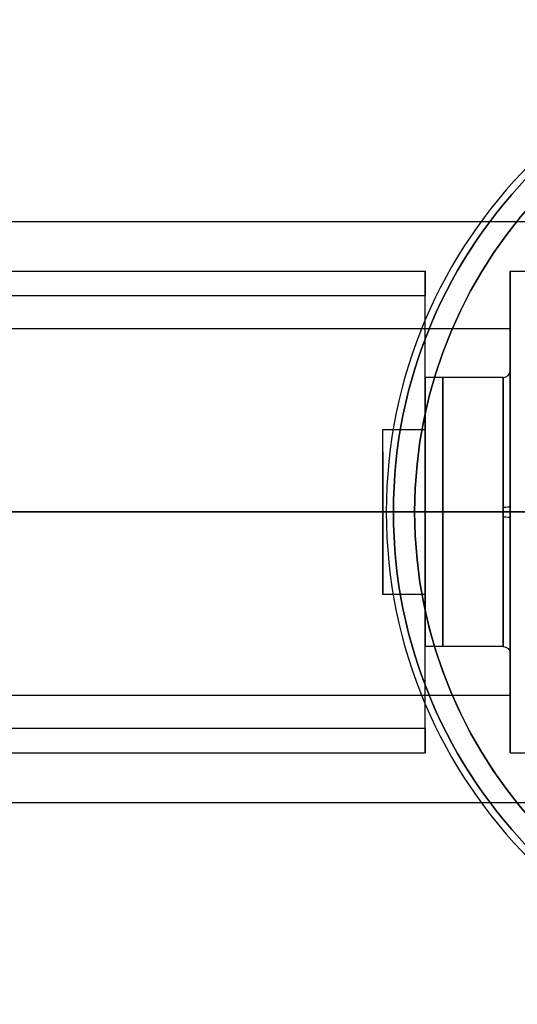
# Model space of a CAD drawing. Header units: centimetres. Extents: x -11 to 25.4, y -15 to 20.7.
# Tile 198 of 256: x 1.4 to 4.9, y -3.5 to 3.5. Entities that reach past the tile are written whole.
import ezdxf

# ---------------------------------------------------------------- set-up
doc = ezdxf.new("R2010")
doc.units = ezdxf.units.CM
doc.layers.add('Default', color=7, linetype='Continuous', true_color=0x000000)

msp = doc.modelspace()

# ---------------------------------------------------------------- linework, layer by layer
at = {"layer": 'Default'}
for p, q in [((-9.9, 2.05), (11.5, 2.05)), ((1.1, 1.7), (4.3, 1.7)), ((4.9, 1.7), (5.7, 1.7)), ((4.9, 0.9539, 0.3), (4.9, 1.6733, 0.3)), ((4.3, 0.8227, 0.475), (4.3, 1.6323, 0.475)), ((4.85, 0.95), (4.3, 0.95)), ((4, 0.4243, -0.85), (4, -0.4243, -0.85)), ((-9.65, 0, 1.7), (4.3, 0, 1.7)), ((4.9, 0.0003, -1.1), (-6.85, 0.0003, -1.1)), ((4, 0, -0.75), (-6.7, 0, -0.75)), ((4, 0, -0.75), (4, 0, -0.95)), ((4.225, 0, -4.95), (6.005, 0, -4.95)), ((4.225, 0, -5), (6.11, 0, -5)), ((4.3, 0, 0.95), (4.3, 0, 1.7)), ((4.9, 0, 1.7), (4.9, 0, 1)), ((4.9, 0, -1), (4.9, 0, -1.1)), ((4.025, 0, -7.45), (4.025, 0, -5.15)), ((4.025, 0, -7.45), (4.075, 0, -7.45)), ((4.075, 0, -7.45), (4.075, 0, -5.15)), ((4.3, -1.6323, 0.475), (4.3, -0.8227, 0.475)), ((4.85, -0.95), (4.3, -0.95)), ((4.9, -1.6733, 0.3), (4.9, -0.9539, 0.3)), ((1.1, -1.7), (4.3, -1.7)), ((4.9, -1.7), (5.7, -1.7)), ((0.999, -2.05), (11.5, -2.05))]:
    msp.add_line(p, q, dxfattribs=at)
for centre, radius, start in [((7.5, 0, -5.15), 3.475, 90), ((7.5, 0, -7.45), 3.475, 90), ((7.5, 0, -6.3), 3.475, 90), ((7.5, 0, -6.3), 3.425, 90), ((7.5, 0, -4.95), 3.275, 90), ((7.5, 0, -4.95), 3.275, 192.85714), ((7.5, 0, -5), 3.275, 192.85714)]:
    msp.add_arc(centre, radius, start, 270, dxfattribs=at)
at = {"layer": 'Default', "extrusion": (0, 0, -1)}
for centre, radius in [((-7.5, 0, 7.45), 3.425), ((-7.5, 0, 5.15), 3.425), ((-7.5, 0, 5), 3.275)]:
    msp.add_arc(centre, radius, 270, 90, dxfattribs=at)
at = {"layer": 'Default', "extrusion": (-1, 0, 0)}
for centre, radius, start, end in [((0, 0, -4.3), 1.7, 333.82103, 206.17897), ((0, 0, -4.9), 1, 90, 270), ((0, 0, -4.425), 0.95, 90, 270), ((0, 0, -4.85), 0.95, 90, 270), ((0, 0, -4), 0.95, 270, 307.86365), ((0, 0, -4.425), 0.95, 270, 90), ((0, 0, -4.85), 0.95, 270, 90), ((0, 0, -4.9), 1, 270, 90)]:
    msp.add_arc(centre, radius, start, end, dxfattribs=at)
at = {"layer": 'Default', "extrusion": (1, 0, 0)}
for centre, radius, start, end in [((0, 0, 4.9), 1.7, 319.67978, 90), ((0, 0, 4.3), 0.95, 307.86365, 90), ((0, 0, 4), 0.95, 270, 307.86365), ((0, 0, 4.3), 0.95, 90, 232.13635), ((0, 0, 4.9), 1.7, 90, 220.32022)]:
    msp.add_arc(centre, radius, start, end, dxfattribs=at)
at = {"layer": 'Default', "extrusion": (0, -0.036753, 0.999324)}
msp.add_arc((4.85, 1), 0.05, 270, 0, dxfattribs=at)
at = {"layer": 'Default', "extrusion": (0, 0.999324, 0.036753)}
msp.add_arc((-4.85, -1), 0.05, 90, 180, dxfattribs=at)
at = {"layer": 'Default', "extrusion": (0, 1, 0)}
for centre, radius, start, end in [((-4.85, 1), 0.05, 180, 270), ((-4.225, -5.15), 0.2, 0, 90), ((-4.225, -5.15), 0.15, 0, 90), ((-4.85, -1), 0.05, 90, 180)]:
    msp.add_arc(centre, radius, start, end, dxfattribs=at)
at = {"layer": 'Default', "extrusion": (0, -0.999324, -0.036753)}
msp.add_arc((4.85, 1), 0.05, 270, 0, dxfattribs=at)
at = {"layer": 'Default', "extrusion": (0, 0.036753, -0.999324)}
msp.add_arc((-4.85, -1), 0.05, 90, 180, dxfattribs=at)
at = {"layer": 'Default'}
for points in [[(4.3, 1.5256, -0.75), (2.5523, 1.5256, -0.75), (0.8047, 1.5256, -0.75)], [(4.3, 0.5831, -0.75), (4.3, 1.0544, -0.75), (4.3, 1.5256, -0.75)], [(-6.8807, 1.2961, -1.1), (-0.9903, 1.2961, -1.1), (4.9, 1.2961, -1.1)], [(4.9, 1.2961, -1.1), (4.9, 0, -1.1), (4.9, -1.2961, -1.1)], [(4, 0.5831, -0.75), (4.15, 0.5831, -0.75), (4.3, 0.5831, -0.75)], [(4, -0.5831, -0.75), (4, 0, -0.75), (4, 0.5831, -0.75)], [(-9.9, 0, 2.05), (0.8, 0, 2.05), (11.5, 0, 2.05)], [(5, 0, -1.7), (-0.175, 0, -1.7), (-5.35, 0, -1.7)], [(5, 0, -2.05), (0, 0, -2.05), (-5, 0, -2.05)], [(4.85, 0, -0.95), (4.425, 0, -0.95), (4, 0, -0.95)], [(4.3, 0, 0.95), (4.575, 0, 0.95), (4.85, 0, 0.95)], [(4.9, 0, 1.7), (5.3, 0, 1.7), (5.7, 0, 1.7)], [(4.3, -0.5831, -0.75), (4.15, -0.5831, -0.75), (4, -0.5831, -0.75)], [(4.3, -1.5256, -0.75), (4.3, -1.0544, -0.75), (4.3, -0.5831, -0.75)], [(4.9, -1.2961, -1.1), (-0.9906, -1.2961, -1.1), (-6.8812, -1.2961, -1.1)], [(0.8047, -1.5256, -0.75), (2.5523, -1.5256, -0.75), (4.3, -1.5256, -0.75)]]:
    msp.add_open_spline(points, degree=2, dxfattribs=at)

doc.saveas('drawing.dxf')
